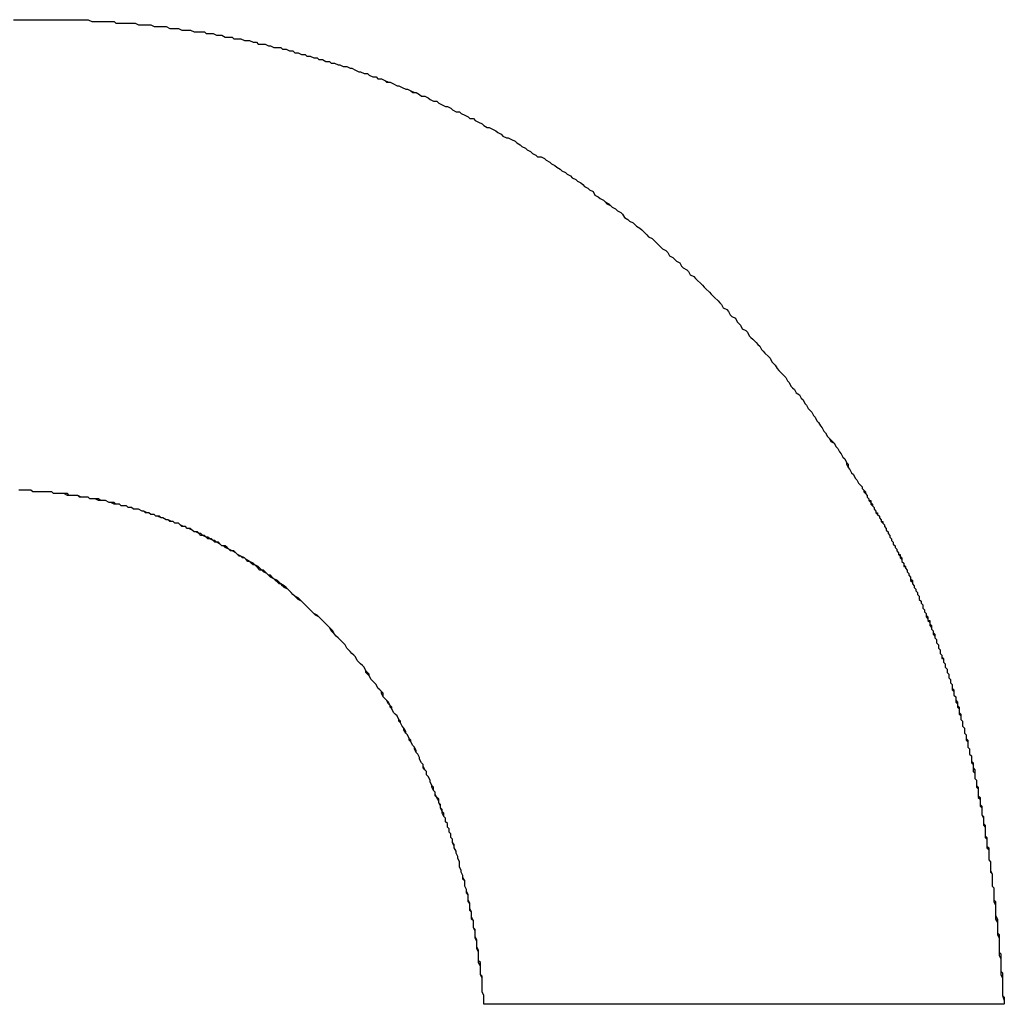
# Model space of a CAD drawing. Extents: x 1917 to 3682, y 1570 to 2675.
# Tile 41 of 166: x 1972.446 to 1973.013, y 2388.196 to 2388.763. Entities that reach past the tile are written whole.
import ezdxf

# ---------------------------------------------------------------- set-up
doc = ezdxf.new("R2010")
doc.units = 0
doc.header["$MEASUREMENT"] = 0
doc.layers.add('KF_SEQUENZA_10_NW_FRONT', color=7, linetype='CONTINUOUS')
doc.layers.add('KF_SEQUENZA_5_NW_REAR', color=7, linetype='CONTINUOUS')

# ---------------------------------------------------------------- blocks, each defined once
blk = doc.blocks.new('KF_SEQUENZA_5_NW_FRONT')
at = {"layer": 'KF_SEQUENZA_10_NW_FRONT'}
blk.add_line((-130.26218, -264.24012), (-130.56199, -264.24012), dxfattribs=at)
blk.add_line((-130.26218, -264.24012), (-130.56199, -264.24012), dxfattribs=at)
for points in [[(-130.833, -263.673, 0), (-130.829, -263.673, 0), (-130.826, -263.673, 0), (-130.822, -263.673, 0)], [(-130.832, -263.673, 0), (-130.829, -263.673, 0), (-130.826, -263.673, 0), (-130.822, -263.673, 0)], [(-130.822, -263.673, 0), (-130.82, -263.673, 0), (-130.819, -263.673, 0), (-130.817, -263.673, 0), (-130.815, -263.673, 0), (-130.813, -263.673, 0), (-130.811, -263.673, 0), (-130.81, -263.673, 0), (-130.808, -263.673, 0), (-130.806, -263.673, 0), (-130.804, -263.673, 0), (-130.802, -263.673, 0), (-130.801, -263.673, 0), (-130.799, -263.673, 0), (-130.797, -263.673, 0), (-130.795, -263.673, 0), (-130.793, -263.673, 0), (-130.792, -263.673, 0), (-130.79, -263.673, 0), (-130.788, -263.674, 0), (-130.786, -263.674, 0), (-130.784, -263.674, 0), (-130.783, -263.674, 0), (-130.781, -263.674, 0), (-130.779, -263.674, 0), (-130.777, -263.674, 0), (-130.775, -263.674, 0), (-130.774, -263.675, 0), (-130.772, -263.675, 0), (-130.77, -263.675, 0), (-130.768, -263.675, 0), (-130.766, -263.675, 0), (-130.765, -263.675, 0), (-130.763, -263.675, 0), (-130.761, -263.676, 0), (-130.759, -263.676, 0), (-130.757, -263.676, 0), (-130.756, -263.676, 0), (-130.754, -263.676, 0), (-130.752, -263.677, 0), (-130.75, -263.677, 0), (-130.748, -263.677, 0), (-130.747, -263.677, 0), (-130.745, -263.677, 0), (-130.743, -263.678, 0), (-130.741, -263.678, 0), (-130.739, -263.678, 0), (-130.738, -263.678, 0), (-130.736, -263.679, 0), (-130.734, -263.679, 0), (-130.732, -263.679, 0), (-130.731, -263.679, 0), (-130.729, -263.68, 0), (-130.727, -263.68, 0), (-130.725, -263.68, 0), (-130.723, -263.68, 0), (-130.722, -263.681, 0), (-130.72, -263.681, 0), (-130.718, -263.681, 0), (-130.716, -263.682, 0), (-130.715, -263.682, 0), (-130.713, -263.682, 0), (-130.711, -263.683, 0), (-130.709, -263.683, 0), (-130.707, -263.683, 0), (-130.706, -263.684, 0), (-130.704, -263.684, 0), (-130.702, -263.684, 0), (-130.7, -263.685, 0), (-130.699, -263.685, 0), (-130.697, -263.685, 0), (-130.695, -263.686, 0), (-130.693, -263.686, 0), (-130.692, -263.687, 0), (-130.69, -263.687, 0), (-130.688, -263.687, 0), (-130.686, -263.688, 0), (-130.685, -263.688, 0), (-130.683, -263.689, 0), (-130.681, -263.689, 0), (-130.679, -263.689, 0), (-130.678, -263.69, 0), (-130.676, -263.69, 0), (-130.674, -263.691, 0), (-130.672, -263.691, 0), (-130.671, -263.692, 0), (-130.669, -263.692, 0), (-130.667, -263.693, 0), (-130.665, -263.693, 0), (-130.664, -263.694, 0), (-130.662, -263.694, 0), (-130.66, -263.695, 0), (-130.658, -263.695, 0), (-130.657, -263.696, 0), (-130.655, -263.696, 0), (-130.653, -263.697, 0), (-130.651, -263.697, 0), (-130.65, -263.698, 0), (-130.648, -263.698, 0), (-130.646, -263.699, 0), (-130.645, -263.699, 0), (-130.643, -263.7, 0), (-130.641, -263.7, 0), (-130.639, -263.701, 0), (-130.638, -263.701, 0), (-130.636, -263.702, 0), (-130.634, -263.703, 0), (-130.633, -263.703, 0), (-130.631, -263.704, 0), (-130.629, -263.704, 0), (-130.628, -263.705, 0), (-130.626, -263.706, 0), (-130.624, -263.706, 0), (-130.623, -263.707, 0), (-130.621, -263.707, 0), (-130.619, -263.708, 0), (-130.618, -263.709, 0), (-130.616, -263.709, 0), (-130.614, -263.71, 0), (-130.612, -263.711, 0), (-130.611, -263.711, 0), (-130.609, -263.712, 0), (-130.607, -263.713, 0), (-130.606, -263.713, 0), (-130.604, -263.714, 0), (-130.603, -263.715, 0), (-130.601, -263.715, 0), (-130.599, -263.716, 0), (-130.598, -263.717, 0), (-130.596, -263.717, 0), (-130.594, -263.718, 0), (-130.593, -263.719, 0), (-130.591, -263.72, 0), (-130.589, -263.72, 0), (-130.588, -263.721, 0), (-130.586, -263.722, 0), (-130.584, -263.723, 0), (-130.583, -263.723, 0), (-130.581, -263.724, 0), (-130.58, -263.725, 0), (-130.578, -263.726, 0), (-130.576, -263.726, 0), (-130.575, -263.727, 0), (-130.573, -263.728, 0), (-130.571, -263.729, 0), (-130.57, -263.73, 0), (-130.568, -263.73, 0), (-130.567, -263.731, 0), (-130.565, -263.732, 0), (-130.563, -263.733, 0), (-130.562, -263.734, 0), (-130.56, -263.735, 0), (-130.559, -263.735, 0), (-130.557, -263.736, 0), (-130.555, -263.737, 0), (-130.554, -263.738, 0), (-130.552, -263.739, 0), (-130.551, -263.74, 0), (-130.549, -263.741, 0), (-130.548, -263.741, 0), (-130.546, -263.742, 0), (-130.544, -263.743, 0), (-130.543, -263.744, 0), (-130.541, -263.745, 0), (-130.54, -263.746, 0), (-130.538, -263.747, 0), (-130.537, -263.748, 0), (-130.535, -263.749, 0), (-130.534, -263.75, 0), (-130.532, -263.751, 0), (-130.531, -263.752, 0), (-130.529, -263.752, 0), (-130.527, -263.753, 0), (-130.526, -263.754, 0), (-130.524, -263.755, 0), (-130.523, -263.756, 0), (-130.521, -263.757, 0), (-130.52, -263.758, 0), (-130.518, -263.759, 0), (-130.517, -263.76, 0), (-130.515, -263.761, 0), (-130.514, -263.762, 0), (-130.512, -263.763, 0), (-130.511, -263.764, 0), (-130.509, -263.765, 0), (-130.508, -263.766, 0), (-130.506, -263.767, 0), (-130.505, -263.768, 0), (-130.504, -263.769, 0), (-130.502, -263.77, 0), (-130.501, -263.771, 0), (-130.499, -263.772, 0), (-130.498, -263.774, 0), (-130.496, -263.775, 0), (-130.495, -263.776, 0), (-130.493, -263.777, 0), (-130.492, -263.778, 0), (-130.491, -263.779, 0), (-130.489, -263.78, 0), (-130.488, -263.781, 0), (-130.486, -263.782, 0), (-130.485, -263.783, 0), (-130.483, -263.784, 0), (-130.482, -263.785, 0), (-130.481, -263.787, 0), (-130.479, -263.788, 0), (-130.478, -263.789, 0), (-130.476, -263.79, 0), (-130.475, -263.791, 0), (-130.474, -263.792, 0), (-130.472, -263.793, 0), (-130.471, -263.794, 0), (-130.469, -263.796, 0), (-130.468, -263.797, 0), (-130.467, -263.798, 0), (-130.465, -263.799, 0), (-130.464, -263.8, 0), (-130.463, -263.801, 0), (-130.461, -263.803, 0), (-130.46, -263.804, 0), (-130.459, -263.805, 0), (-130.457, -263.806, 0), (-130.456, -263.807, 0), (-130.455, -263.809, 0), (-130.453, -263.81, 0), (-130.452, -263.811, 0), (-130.451, -263.812, 0), (-130.449, -263.813, 0), (-130.448, -263.815, 0), (-130.447, -263.816, 0), (-130.445, -263.817, 0), (-130.444, -263.818, 0), (-130.443, -263.82, 0), (-130.441, -263.821, 0), (-130.44, -263.822, 0), (-130.439, -263.823, 0), (-130.437, -263.825, 0), (-130.436, -263.826, 0), (-130.435, -263.827, 0), (-130.434, -263.828, 0), (-130.432, -263.83, 0), (-130.431, -263.831, 0), (-130.43, -263.832, 0), (-130.429, -263.833, 0), (-130.427, -263.835, 0), (-130.426, -263.836, 0), (-130.425, -263.837, 0), (-130.424, -263.839, 0), (-130.422, -263.84, 0), (-130.421, -263.841, 0), (-130.42, -263.843, 0), (-130.419, -263.844, 0), (-130.417, -263.845, 0), (-130.416, -263.847, 0), (-130.415, -263.848, 0), (-130.414, -263.849, 0), (-130.413, -263.851, 0), (-130.411, -263.852, 0), (-130.41, -263.853, 0), (-130.409, -263.855, 0), (-130.408, -263.856, 0), (-130.407, -263.857, 0), (-130.405, -263.859, 0), (-130.404, -263.86, 0), (-130.403, -263.861, 0), (-130.402, -263.863, 0), (-130.401, -263.864, 0), (-130.4, -263.865, 0), (-130.398, -263.867, 0), (-130.397, -263.868, 0), (-130.396, -263.87, 0), (-130.395, -263.871, 0), (-130.394, -263.872, 0), (-130.393, -263.874, 0), (-130.392, -263.875, 0), (-130.39, -263.877, 0), (-130.389, -263.878, 0), (-130.388, -263.879, 0), (-130.387, -263.881, 0), (-130.386, -263.882, 0), (-130.385, -263.884, 0), (-130.384, -263.885, 0), (-130.383, -263.886, 0), (-130.382, -263.888, 0), (-130.38, -263.889, 0), (-130.379, -263.891, 0), (-130.378, -263.892, 0), (-130.377, -263.894, 0), (-130.376, -263.895, 0), (-130.375, -263.897, 0), (-130.374, -263.898, 0), (-130.373, -263.899, 0), (-130.372, -263.901, 0), (-130.371, -263.902, 0), (-130.37, -263.904, 0), (-130.369, -263.905, 0), (-130.368, -263.907, 0), (-130.367, -263.908, 0), (-130.366, -263.91, 0), (-130.365, -263.911, 0), (-130.364, -263.913, 0), (-130.363, -263.914, 0), (-130.361, -263.916, 0), (-130.36, -263.917, 0), (-130.359, -263.919, 0), (-130.358, -263.92, 0), (-130.357, -263.922, 0), (-130.356, -263.923, 0), (-130.355, -263.925, 0), (-130.354, -263.926, 0), (-130.353, -263.928, 0), (-130.352, -263.929, 0), (-130.352, -263.931, 0), (-130.351, -263.932, 0), (-130.35, -263.934, 0), (-130.349, -263.935, 0), (-130.348, -263.937, 0), (-130.347, -263.938, 0), (-130.346, -263.94, 0), (-130.345, -263.941, 0)], [(-130.822, -263.673, 0), (-130.82, -263.673, 0), (-130.819, -263.673, 0), (-130.817, -263.673, 0), (-130.815, -263.673, 0), (-130.813, -263.673, 0), (-130.811, -263.673, 0), (-130.81, -263.673, 0), (-130.808, -263.673, 0), (-130.806, -263.673, 0), (-130.804, -263.673, 0), (-130.802, -263.673, 0), (-130.801, -263.673, 0), (-130.799, -263.673, 0), (-130.797, -263.673, 0), (-130.795, -263.673, 0), (-130.793, -263.673, 0), (-130.791, -263.673, 0), (-130.79, -263.673, 0), (-130.788, -263.674, 0), (-130.786, -263.674, 0), (-130.784, -263.674, 0), (-130.782, -263.674, 0), (-130.781, -263.674, 0), (-130.779, -263.674, 0), (-130.777, -263.674, 0), (-130.775, -263.674, 0), (-130.774, -263.675, 0), (-130.772, -263.675, 0), (-130.77, -263.675, 0), (-130.768, -263.675, 0), (-130.766, -263.675, 0), (-130.765, -263.675, 0), (-130.763, -263.675, 0), (-130.761, -263.676, 0), (-130.759, -263.676, 0), (-130.757, -263.676, 0), (-130.756, -263.676, 0), (-130.754, -263.676, 0), (-130.752, -263.677, 0), (-130.75, -263.677, 0), (-130.748, -263.677, 0), (-130.747, -263.677, 0), (-130.745, -263.677, 0), (-130.743, -263.678, 0), (-130.741, -263.678, 0), (-130.739, -263.678, 0), (-130.738, -263.678, 0), (-130.736, -263.679, 0), (-130.734, -263.679, 0), (-130.732, -263.679, 0), (-130.731, -263.679, 0), (-130.729, -263.68, 0), (-130.727, -263.68, 0), (-130.725, -263.68, 0), (-130.723, -263.68, 0), (-130.722, -263.681, 0), (-130.72, -263.681, 0), (-130.718, -263.681, 0), (-130.716, -263.682, 0), (-130.715, -263.682, 0), (-130.713, -263.682, 0), (-130.711, -263.683, 0), (-130.709, -263.683, 0), (-130.707, -263.683, 0), (-130.706, -263.684, 0), (-130.704, -263.684, 0), (-130.702, -263.684, 0), (-130.7, -263.685, 0), (-130.699, -263.685, 0), (-130.697, -263.685, 0), (-130.695, -263.686, 0), (-130.693, -263.686, 0), (-130.692, -263.687, 0), (-130.69, -263.687, 0), (-130.688, -263.687, 0), (-130.686, -263.688, 0), (-130.685, -263.688, 0), (-130.683, -263.689, 0), (-130.681, -263.689, 0), (-130.679, -263.689, 0), (-130.678, -263.69, 0), (-130.676, -263.69, 0), (-130.674, -263.691, 0), (-130.672, -263.691, 0), (-130.671, -263.692, 0), (-130.669, -263.692, 0), (-130.667, -263.693, 0), (-130.665, -263.693, 0), (-130.664, -263.694, 0), (-130.662, -263.694, 0), (-130.66, -263.695, 0), (-130.658, -263.695, 0), (-130.657, -263.696, 0), (-130.655, -263.696, 0), (-130.653, -263.697, 0), (-130.651, -263.697, 0), (-130.65, -263.698, 0), (-130.648, -263.698, 0), (-130.646, -263.699, 0), (-130.645, -263.699, 0), (-130.643, -263.7, 0), (-130.641, -263.7, 0), (-130.639, -263.701, 0), (-130.638, -263.701, 0), (-130.636, -263.702, 0), (-130.634, -263.703, 0), (-130.633, -263.703, 0), (-130.631, -263.704, 0), (-130.629, -263.704, 0), (-130.628, -263.705, 0), (-130.626, -263.706, 0), (-130.624, -263.706, 0), (-130.623, -263.707, 0), (-130.621, -263.707, 0), (-130.619, -263.708, 0), (-130.617, -263.709, 0), (-130.616, -263.709, 0), (-130.614, -263.71, 0), (-130.612, -263.711, 0), (-130.611, -263.711, 0), (-130.609, -263.712, 0), (-130.607, -263.713, 0), (-130.606, -263.713, 0), (-130.604, -263.714, 0), (-130.602, -263.715, 0), (-130.601, -263.715, 0), (-130.599, -263.716, 0), (-130.598, -263.717, 0), (-130.596, -263.717, 0), (-130.594, -263.718, 0), (-130.593, -263.719, 0), (-130.591, -263.72, 0), (-130.589, -263.72, 0), (-130.588, -263.721, 0), (-130.586, -263.722, 0), (-130.584, -263.723, 0), (-130.583, -263.723, 0), (-130.581, -263.724, 0), (-130.58, -263.725, 0), (-130.578, -263.726, 0), (-130.576, -263.726, 0), (-130.575, -263.727, 0), (-130.573, -263.728, 0), (-130.571, -263.729, 0), (-130.57, -263.73, 0), (-130.568, -263.73, 0), (-130.567, -263.731, 0), (-130.565, -263.732, 0), (-130.563, -263.733, 0), (-130.562, -263.734, 0), (-130.56, -263.735, 0), (-130.559, -263.735, 0), (-130.557, -263.736, 0), (-130.555, -263.737, 0), (-130.554, -263.738, 0), (-130.552, -263.739, 0), (-130.551, -263.74, 0), (-130.549, -263.741, 0), (-130.548, -263.741, 0), (-130.546, -263.742, 0), (-130.544, -263.743, 0), (-130.543, -263.744, 0), (-130.541, -263.745, 0), (-130.54, -263.746, 0), (-130.538, -263.747, 0), (-130.537, -263.748, 0), (-130.535, -263.749, 0), (-130.534, -263.75, 0), (-130.532, -263.751, 0), (-130.531, -263.752, 0), (-130.529, -263.752, 0), (-130.527, -263.753, 0), (-130.526, -263.754, 0), (-130.524, -263.755, 0), (-130.523, -263.756, 0), (-130.521, -263.757, 0), (-130.52, -263.758, 0), (-130.518, -263.759, 0), (-130.517, -263.76, 0), (-130.515, -263.761, 0), (-130.514, -263.762, 0), (-130.512, -263.763, 0), (-130.511, -263.764, 0), (-130.509, -263.765, 0), (-130.508, -263.766, 0), (-130.506, -263.767, 0), (-130.505, -263.768, 0), (-130.504, -263.769, 0), (-130.502, -263.77, 0), (-130.501, -263.771, 0), (-130.499, -263.772, 0), (-130.498, -263.774, 0), (-130.496, -263.775, 0), (-130.495, -263.776, 0), (-130.493, -263.777, 0), (-130.492, -263.778, 0), (-130.49, -263.779, 0), (-130.489, -263.78, 0), (-130.488, -263.781, 0), (-130.486, -263.782, 0), (-130.485, -263.783, 0), (-130.483, -263.784, 0), (-130.482, -263.785, 0), (-130.481, -263.787, 0), (-130.479, -263.788, 0), (-130.478, -263.789, 0), (-130.476, -263.79, 0), (-130.475, -263.791, 0), (-130.474, -263.792, 0), (-130.472, -263.793, 0), (-130.471, -263.794, 0), (-130.469, -263.796, 0), (-130.468, -263.797, 0), (-130.467, -263.798, 0), (-130.465, -263.799, 0), (-130.464, -263.8, 0), (-130.463, -263.801, 0), (-130.461, -263.803, 0), (-130.46, -263.804, 0), (-130.459, -263.805, 0), (-130.457, -263.806, 0), (-130.456, -263.807, 0), (-130.455, -263.809, 0), (-130.453, -263.81, 0), (-130.452, -263.811, 0), (-130.451, -263.812, 0), (-130.449, -263.813, 0), (-130.448, -263.815, 0), (-130.447, -263.816, 0), (-130.445, -263.817, 0), (-130.444, -263.818, 0), (-130.443, -263.82, 0), (-130.441, -263.821, 0), (-130.44, -263.822, 0), (-130.439, -263.823, 0), (-130.437, -263.825, 0), (-130.436, -263.826, 0), (-130.435, -263.827, 0), (-130.434, -263.828, 0), (-130.432, -263.83, 0), (-130.431, -263.831, 0), (-130.43, -263.832, 0), (-130.429, -263.833, 0), (-130.427, -263.835, 0), (-130.426, -263.836, 0), (-130.425, -263.837, 0), (-130.424, -263.839, 0), (-130.422, -263.84, 0), (-130.421, -263.841, 0), (-130.42, -263.843, 0), (-130.419, -263.844, 0), (-130.417, -263.845, 0), (-130.416, -263.847, 0), (-130.415, -263.848, 0), (-130.414, -263.849, 0), (-130.413, -263.851, 0), (-130.411, -263.852, 0), (-130.41, -263.853, 0), (-130.409, -263.855, 0), (-130.408, -263.856, 0), (-130.407, -263.857, 0), (-130.405, -263.859, 0), (-130.404, -263.86, 0), (-130.403, -263.861, 0), (-130.402, -263.863, 0), (-130.401, -263.864, 0), (-130.4, -263.865, 0), (-130.398, -263.867, 0), (-130.397, -263.868, 0), (-130.396, -263.87, 0), (-130.395, -263.871, 0), (-130.394, -263.872, 0), (-130.393, -263.874, 0), (-130.392, -263.875, 0), (-130.39, -263.877, 0), (-130.389, -263.878, 0), (-130.388, -263.879, 0), (-130.387, -263.881, 0), (-130.386, -263.882, 0), (-130.385, -263.884, 0), (-130.384, -263.885, 0), (-130.383, -263.886, 0), (-130.382, -263.888, 0), (-130.38, -263.889, 0), (-130.379, -263.891, 0), (-130.378, -263.892, 0), (-130.377, -263.894, 0), (-130.376, -263.895, 0), (-130.375, -263.897, 0), (-130.374, -263.898, 0), (-130.373, -263.899, 0), (-130.372, -263.901, 0), (-130.371, -263.902, 0), (-130.37, -263.904, 0), (-130.369, -263.905, 0), (-130.368, -263.907, 0), (-130.367, -263.908, 0), (-130.366, -263.91, 0), (-130.365, -263.911, 0), (-130.364, -263.913, 0), (-130.363, -263.914, 0), (-130.362, -263.916, 0), (-130.36, -263.917, 0), (-130.359, -263.919, 0), (-130.358, -263.92, 0), (-130.357, -263.922, 0), (-130.356, -263.923, 0), (-130.355, -263.925, 0), (-130.354, -263.926, 0), (-130.353, -263.928, 0), (-130.353, -263.929, 0), (-130.352, -263.931, 0), (-130.351, -263.932, 0), (-130.35, -263.934, 0), (-130.349, -263.935, 0), (-130.348, -263.937, 0), (-130.347, -263.938, 0), (-130.346, -263.94, 0), (-130.345, -263.941, 0)], [(-130.562, -264.24, 0), (-130.562, -264.238, 0), (-130.562, -264.237, 0), (-130.562, -264.235, 0), (-130.563, -264.233, 0), (-130.563, -264.231, 0), (-130.563, -264.23, 0), (-130.563, -264.228, 0), (-130.563, -264.226, 0), (-130.563, -264.224, 0), (-130.564, -264.223, 0), (-130.564, -264.221, 0), (-130.564, -264.219, 0), (-130.564, -264.218, 0), (-130.565, -264.216, 0), (-130.565, -264.214, 0), (-130.565, -264.212, 0), (-130.565, -264.211, 0), (-130.565, -264.209, 0), (-130.566, -264.207, 0), (-130.566, -264.206, 0), (-130.566, -264.204, 0), (-130.567, -264.202, 0), (-130.567, -264.201, 0), (-130.567, -264.199, 0), (-130.567, -264.197, 0), (-130.568, -264.196, 0), (-130.568, -264.194, 0), (-130.568, -264.192, 0), (-130.569, -264.191, 0), (-130.569, -264.189, 0), (-130.569, -264.187, 0), (-130.57, -264.186, 0), (-130.57, -264.184, 0), (-130.57, -264.182, 0), (-130.571, -264.181, 0), (-130.571, -264.179, 0), (-130.571, -264.177, 0), (-130.572, -264.176, 0), (-130.572, -264.174, 0), (-130.573, -264.172, 0), (-130.573, -264.171, 0), (-130.573, -264.169, 0), (-130.574, -264.168, 0), (-130.574, -264.166, 0), (-130.575, -264.164, 0), (-130.575, -264.163, 0), (-130.576, -264.161, 0), (-130.576, -264.16, 0), (-130.576, -264.158, 0), (-130.577, -264.156, 0), (-130.577, -264.155, 0), (-130.578, -264.153, 0), (-130.578, -264.152, 0), (-130.579, -264.15, 0), (-130.579, -264.149, 0), (-130.58, -264.147, 0), (-130.58, -264.145, 0), (-130.581, -264.144, 0), (-130.581, -264.142, 0), (-130.582, -264.141, 0), (-130.582, -264.139, 0), (-130.583, -264.138, 0), (-130.583, -264.136, 0), (-130.584, -264.135, 0), (-130.584, -264.133, 0), (-130.585, -264.132, 0), (-130.586, -264.13, 0), (-130.586, -264.128, 0), (-130.587, -264.127, 0), (-130.587, -264.125, 0), (-130.588, -264.124, 0), (-130.588, -264.122, 0), (-130.589, -264.121, 0), (-130.59, -264.119, 0), (-130.59, -264.118, 0), (-130.591, -264.117, 0), (-130.592, -264.115, 0), (-130.592, -264.114, 0), (-130.593, -264.112, 0), (-130.593, -264.111, 0), (-130.594, -264.109, 0), (-130.595, -264.108, 0), (-130.595, -264.106, 0), (-130.596, -264.105, 0), (-130.597, -264.103, 0), (-130.597, -264.102, 0), (-130.598, -264.101, 0), (-130.599, -264.099, 0), (-130.599, -264.098, 0), (-130.6, -264.096, 0), (-130.601, -264.095, 0), (-130.602, -264.093, 0), (-130.602, -264.092, 0), (-130.603, -264.091, 0), (-130.604, -264.089, 0), (-130.605, -264.088, 0), (-130.605, -264.087, 0), (-130.606, -264.085, 0), (-130.607, -264.084, 0), (-130.608, -264.082, 0), (-130.608, -264.081, 0), (-130.609, -264.08, 0), (-130.61, -264.078, 0), (-130.611, -264.077, 0), (-130.611, -264.076, 0), (-130.612, -264.074, 0), (-130.613, -264.073, 0), (-130.614, -264.072, 0), (-130.615, -264.07, 0), (-130.616, -264.069, 0), (-130.616, -264.068, 0), (-130.617, -264.066, 0), (-130.618, -264.065, 0), (-130.619, -264.064, 0), (-130.62, -264.063, 0), (-130.621, -264.061, 0), (-130.621, -264.06, 0), (-130.622, -264.059, 0), (-130.623, -264.058, 0), (-130.624, -264.056, 0), (-130.625, -264.055, 0), (-130.626, -264.054, 0), (-130.627, -264.053, 0), (-130.628, -264.051, 0), (-130.629, -264.05, 0), (-130.63, -264.049, 0), (-130.63, -264.048, 0), (-130.631, -264.046, 0), (-130.632, -264.045, 0), (-130.633, -264.044, 0), (-130.634, -264.043, 0), (-130.635, -264.042, 0), (-130.636, -264.04, 0), (-130.637, -264.039, 0), (-130.638, -264.038, 0), (-130.639, -264.037, 0), (-130.64, -264.036, 0), (-130.641, -264.035, 0), (-130.642, -264.033, 0), (-130.643, -264.032, 0), (-130.644, -264.031, 0), (-130.645, -264.03, 0), (-130.646, -264.029, 0), (-130.647, -264.028, 0), (-130.648, -264.027, 0), (-130.649, -264.026, 0), (-130.65, -264.025, 0), (-130.651, -264.023, 0), (-130.652, -264.022, 0), (-130.653, -264.021, 0), (-130.654, -264.02, 0), (-130.655, -264.019, 0), (-130.656, -264.018, 0), (-130.657, -264.017, 0), (-130.658, -264.016, 0), (-130.66, -264.015, 0), (-130.661, -264.014, 0), (-130.662, -264.013, 0), (-130.663, -264.012, 0), (-130.664, -264.011, 0), (-130.665, -264.01, 0), (-130.666, -264.009, 0), (-130.667, -264.008, 0), (-130.668, -264.007, 0), (-130.669, -264.006, 0), (-130.671, -264.005, 0), (-130.672, -264.004, 0), (-130.673, -264.003, 0), (-130.674, -264.002, 0), (-130.675, -264.001, 0), (-130.676, -264, 0), (-130.677, -263.999, 0), (-130.679, -263.998, 0), (-130.68, -263.998, 0), (-130.681, -263.997, 0), (-130.682, -263.996, 0), (-130.683, -263.995, 0), (-130.685, -263.994, 0), (-130.686, -263.993, 0), (-130.687, -263.992, 0), (-130.688, -263.991, 0), (-130.689, -263.99, 0), (-130.691, -263.99, 0), (-130.692, -263.989, 0), (-130.693, -263.988, 0), (-130.694, -263.987, 0), (-130.695, -263.986, 0), (-130.697, -263.985, 0), (-130.698, -263.985, 0), (-130.699, -263.984, 0), (-130.7, -263.983, 0), (-130.702, -263.982, 0), (-130.703, -263.982, 0), (-130.704, -263.981, 0), (-130.705, -263.98, 0), (-130.707, -263.979, 0), (-130.708, -263.979, 0), (-130.709, -263.978, 0), (-130.711, -263.977, 0), (-130.712, -263.976, 0), (-130.713, -263.976, 0), (-130.714, -263.975, 0), (-130.716, -263.974, 0), (-130.717, -263.973, 0), (-130.718, -263.973, 0), (-130.72, -263.972, 0), (-130.721, -263.971, 0), (-130.722, -263.971, 0), (-130.724, -263.97, 0), (-130.725, -263.969, 0), (-130.726, -263.969, 0), (-130.728, -263.968, 0), (-130.729, -263.968, 0), (-130.73, -263.967, 0), (-130.732, -263.966, 0), (-130.733, -263.966, 0), (-130.734, -263.965, 0), (-130.736, -263.965, 0), (-130.737, -263.964, 0), (-130.738, -263.963, 0), (-130.74, -263.963, 0), (-130.741, -263.962, 0), (-130.743, -263.962, 0), (-130.744, -263.961, 0), (-130.745, -263.961, 0), (-130.747, -263.96, 0), (-130.748, -263.96, 0), (-130.75, -263.959, 0), (-130.751, -263.959, 0), (-130.752, -263.958, 0), (-130.754, -263.958, 0), (-130.755, -263.957, 0), (-130.757, -263.957, 0), (-130.758, -263.956, 0), (-130.759, -263.956, 0), (-130.761, -263.955, 0), (-130.762, -263.955, 0), (-130.764, -263.955, 0), (-130.765, -263.954, 0), (-130.767, -263.954, 0), (-130.768, -263.953, 0), (-130.769, -263.953, 0), (-130.771, -263.953, 0), (-130.772, -263.952, 0), (-130.774, -263.952, 0), (-130.775, -263.952, 0), (-130.777, -263.951, 0), (-130.778, -263.951, 0), (-130.78, -263.95, 0), (-130.781, -263.95, 0), (-130.783, -263.95, 0), (-130.784, -263.95, 0), (-130.786, -263.949, 0), (-130.787, -263.949, 0), (-130.789, -263.949, 0), (-130.79, -263.948, 0), (-130.792, -263.948, 0), (-130.793, -263.948, 0), (-130.794, -263.948, 0), (-130.796, -263.947, 0), (-130.798, -263.947, 0), (-130.799, -263.947, 0), (-130.801, -263.947, 0), (-130.802, -263.947, 0), (-130.804, -263.946, 0), (-130.805, -263.946, 0), (-130.807, -263.946, 0), (-130.808, -263.946, 0), (-130.81, -263.946, 0), (-130.811, -263.945, 0), (-130.813, -263.945, 0), (-130.814, -263.945, 0), (-130.816, -263.945, 0), (-130.817, -263.945, 0), (-130.819, -263.945, 0), (-130.82, -263.945, 0), (-130.822, -263.945, 0), (-130.823, -263.944, 0), (-130.825, -263.944, 0), (-130.827, -263.944, 0), (-130.828, -263.944, 0), (-130.83, -263.944, 0)], [(-130.562, -264.24, 0), (-130.562, -264.238, 0), (-130.562, -264.237, 0), (-130.562, -264.235, 0), (-130.563, -264.233, 0), (-130.563, -264.232, 0), (-130.563, -264.23, 0), (-130.563, -264.228, 0), (-130.563, -264.227, 0), (-130.563, -264.225, 0), (-130.564, -264.223, 0), (-130.564, -264.221, 0), (-130.564, -264.22, 0), (-130.564, -264.218, 0), (-130.564, -264.216, 0), (-130.565, -264.215, 0), (-130.565, -264.213, 0), (-130.565, -264.211, 0), (-130.565, -264.21, 0), (-130.566, -264.208, 0), (-130.566, -264.206, 0), (-130.566, -264.205, 0), (-130.566, -264.203, 0), (-130.567, -264.201, 0), (-130.567, -264.2, 0), (-130.567, -264.198, 0), (-130.568, -264.196, 0), (-130.568, -264.195, 0), (-130.568, -264.193, 0), (-130.568, -264.192, 0), (-130.569, -264.19, 0), (-130.569, -264.188, 0), (-130.569, -264.187, 0), (-130.57, -264.185, 0), (-130.57, -264.183, 0), (-130.57, -264.182, 0), (-130.571, -264.18, 0), (-130.571, -264.179, 0), (-130.571, -264.177, 0), (-130.572, -264.175, 0), (-130.572, -264.174, 0), (-130.573, -264.172, 0), (-130.573, -264.171, 0), (-130.573, -264.169, 0), (-130.574, -264.167, 0), (-130.574, -264.166, 0), (-130.575, -264.164, 0), (-130.575, -264.163, 0), (-130.576, -264.161, 0), (-130.576, -264.159, 0), (-130.576, -264.158, 0), (-130.577, -264.156, 0), (-130.577, -264.155, 0), (-130.578, -264.153, 0), (-130.578, -264.152, 0), (-130.579, -264.15, 0), (-130.579, -264.148, 0), (-130.58, -264.147, 0), (-130.58, -264.145, 0), (-130.581, -264.144, 0), (-130.581, -264.142, 0), (-130.582, -264.141, 0), (-130.582, -264.139, 0), (-130.583, -264.138, 0), (-130.583, -264.136, 0), (-130.584, -264.135, 0), (-130.584, -264.133, 0), (-130.585, -264.132, 0), (-130.585, -264.13, 0), (-130.586, -264.129, 0), (-130.587, -264.127, 0), (-130.587, -264.126, 0), (-130.588, -264.124, 0), (-130.588, -264.123, 0), (-130.589, -264.121, 0), (-130.59, -264.12, 0), (-130.59, -264.118, 0), (-130.591, -264.117, 0), (-130.591, -264.115, 0), (-130.592, -264.114, 0), (-130.593, -264.112, 0), (-130.593, -264.111, 0), (-130.594, -264.109, 0), (-130.595, -264.108, 0), (-130.595, -264.106, 0), (-130.596, -264.105, 0), (-130.597, -264.104, 0), (-130.597, -264.102, 0), (-130.598, -264.101, 0), (-130.599, -264.099, 0), (-130.599, -264.098, 0), (-130.6, -264.096, 0), (-130.601, -264.095, 0), (-130.601, -264.094, 0), (-130.602, -264.092, 0), (-130.603, -264.091, 0), (-130.604, -264.089, 0), (-130.604, -264.088, 0), (-130.605, -264.087, 0), (-130.606, -264.085, 0), (-130.607, -264.084, 0), (-130.607, -264.083, 0), (-130.608, -264.081, 0), (-130.609, -264.08, 0), (-130.61, -264.078, 0), (-130.61, -264.077, 0), (-130.611, -264.076, 0), (-130.612, -264.074, 0), (-130.613, -264.073, 0), (-130.614, -264.072, 0), (-130.615, -264.07, 0), (-130.615, -264.069, 0), (-130.616, -264.068, 0), (-130.617, -264.067, 0), (-130.618, -264.065, 0), (-130.619, -264.064, 0), (-130.62, -264.063, 0), (-130.62, -264.061, 0), (-130.621, -264.06, 0), (-130.622, -264.059, 0), (-130.623, -264.058, 0), (-130.624, -264.056, 0), (-130.625, -264.055, 0), (-130.626, -264.054, 0), (-130.627, -264.053, 0), (-130.628, -264.051, 0), (-130.628, -264.05, 0), (-130.629, -264.049, 0), (-130.63, -264.048, 0), (-130.631, -264.046, 0), (-130.632, -264.045, 0), (-130.633, -264.044, 0), (-130.634, -264.043, 0), (-130.635, -264.042, 0), (-130.636, -264.04, 0), (-130.637, -264.039, 0), (-130.638, -264.038, 0), (-130.639, -264.037, 0), (-130.64, -264.036, 0), (-130.641, -264.035, 0), (-130.642, -264.033, 0), (-130.643, -264.032, 0), (-130.644, -264.031, 0), (-130.645, -264.03, 0), (-130.646, -264.029, 0), (-130.647, -264.028, 0), (-130.648, -264.027, 0), (-130.649, -264.025, 0), (-130.65, -264.024, 0), (-130.651, -264.023, 0), (-130.652, -264.022, 0), (-130.653, -264.021, 0), (-130.654, -264.02, 0), (-130.655, -264.019, 0), (-130.656, -264.018, 0), (-130.657, -264.017, 0), (-130.659, -264.016, 0), (-130.66, -264.015, 0), (-130.661, -264.014, 0), (-130.662, -264.013, 0), (-130.663, -264.012, 0), (-130.664, -264.011, 0), (-130.665, -264.01, 0), (-130.666, -264.009, 0), (-130.667, -264.008, 0), (-130.669, -264.007, 0), (-130.67, -264.006, 0), (-130.671, -264.005, 0), (-130.672, -264.004, 0), (-130.673, -264.003, 0), (-130.674, -264.002, 0), (-130.675, -264.001, 0), (-130.677, -264, 0), (-130.678, -263.999, 0), (-130.679, -263.998, 0), (-130.68, -263.997, 0), (-130.681, -263.996, 0), (-130.683, -263.995, 0), (-130.684, -263.994, 0), (-130.685, -263.993, 0), (-130.686, -263.993, 0), (-130.687, -263.992, 0), (-130.689, -263.991, 0), (-130.69, -263.99, 0), (-130.691, -263.989, 0), (-130.692, -263.988, 0), (-130.694, -263.987, 0), (-130.695, -263.987, 0), (-130.696, -263.986, 0), (-130.697, -263.985, 0), (-130.699, -263.984, 0), (-130.7, -263.983, 0), (-130.701, -263.983, 0), (-130.702, -263.982, 0), (-130.704, -263.981, 0), (-130.705, -263.98, 0), (-130.706, -263.979, 0), (-130.707, -263.979, 0), (-130.709, -263.978, 0), (-130.71, -263.977, 0), (-130.711, -263.976, 0), (-130.713, -263.976, 0), (-130.714, -263.975, 0), (-130.715, -263.974, 0), (-130.717, -263.974, 0), (-130.718, -263.973, 0), (-130.719, -263.972, 0), (-130.721, -263.972, 0), (-130.722, -263.971, 0), (-130.723, -263.97, 0), (-130.725, -263.97, 0), (-130.726, -263.969, 0), (-130.727, -263.968, 0), (-130.729, -263.968, 0), (-130.73, -263.967, 0), (-130.731, -263.966, 0), (-130.733, -263.966, 0), (-130.734, -263.965, 0), (-130.735, -263.965, 0), (-130.737, -263.964, 0), (-130.738, -263.963, 0), (-130.74, -263.963, 0), (-130.741, -263.962, 0), (-130.742, -263.962, 0), (-130.744, -263.961, 0), (-130.745, -263.961, 0), (-130.747, -263.96, 0), (-130.748, -263.96, 0), (-130.749, -263.959, 0), (-130.751, -263.959, 0), (-130.752, -263.958, 0), (-130.754, -263.958, 0), (-130.755, -263.957, 0), (-130.756, -263.957, 0), (-130.758, -263.956, 0), (-130.759, -263.956, 0), (-130.761, -263.955, 0), (-130.762, -263.955, 0), (-130.764, -263.955, 0), (-130.765, -263.954, 0), (-130.767, -263.954, 0), (-130.768, -263.953, 0), (-130.769, -263.953, 0), (-130.771, -263.953, 0), (-130.772, -263.952, 0), (-130.774, -263.952, 0), (-130.775, -263.951, 0), (-130.777, -263.951, 0), (-130.778, -263.951, 0), (-130.78, -263.95, 0), (-130.781, -263.95, 0), (-130.783, -263.95, 0), (-130.784, -263.949, 0), (-130.786, -263.949, 0), (-130.787, -263.949, 0), (-130.789, -263.949, 0), (-130.79, -263.948, 0), (-130.792, -263.948, 0), (-130.793, -263.948, 0), (-130.795, -263.948, 0), (-130.796, -263.947, 0), (-130.798, -263.947, 0), (-130.799, -263.947, 0), (-130.801, -263.947, 0), (-130.802, -263.946, 0), (-130.804, -263.946, 0), (-130.805, -263.946, 0), (-130.807, -263.946, 0), (-130.808, -263.946, 0), (-130.81, -263.946, 0), (-130.811, -263.945, 0), (-130.813, -263.945, 0), (-130.814, -263.945, 0), (-130.816, -263.945, 0), (-130.817, -263.945, 0), (-130.819, -263.945, 0), (-130.82, -263.945, 0), (-130.822, -263.945, 0), (-130.823, -263.944, 0), (-130.825, -263.944, 0), (-130.827, -263.944, 0), (-130.828, -263.944, 0), (-130.83, -263.944, 0)], [(-130.345, -263.941, 0), (-130.344, -263.942, 0), (-130.344, -263.943, 0), (-130.343, -263.944, 0), (-130.343, -263.945, 0), (-130.342, -263.946, 0), (-130.341, -263.947, 0), (-130.341, -263.948, 0), (-130.34, -263.949, 0), (-130.34, -263.95, 0), (-130.339, -263.95, 0), (-130.339, -263.951, 0), (-130.338, -263.952, 0), (-130.338, -263.953, 0), (-130.337, -263.954, 0), (-130.337, -263.955, 0), (-130.336, -263.956, 0), (-130.336, -263.957, 0), (-130.335, -263.958, 0), (-130.334, -263.959, 0), (-130.334, -263.96, 0), (-130.333, -263.961, 0), (-130.333, -263.962, 0), (-130.332, -263.962, 0), (-130.332, -263.963, 0), (-130.331, -263.964, 0), (-130.331, -263.965, 0), (-130.33, -263.966, 0), (-130.33, -263.967, 0), (-130.329, -263.968, 0), (-130.329, -263.969, 0), (-130.328, -263.97, 0), (-130.328, -263.971, 0), (-130.327, -263.972, 0), (-130.327, -263.973, 0), (-130.326, -263.974, 0), (-130.326, -263.975, 0), (-130.326, -263.975, 0), (-130.325, -263.976, 0), (-130.325, -263.977, 0), (-130.324, -263.978, 0), (-130.324, -263.979, 0), (-130.323, -263.98, 0), (-130.323, -263.981, 0), (-130.322, -263.982, 0), (-130.322, -263.983, 0), (-130.321, -263.984, 0), (-130.321, -263.985, 0), (-130.32, -263.986, 0), (-130.32, -263.987, 0), (-130.32, -263.988, 0), (-130.319, -263.988, 0), (-130.319, -263.989, 0), (-130.318, -263.99, 0), (-130.318, -263.991, 0), (-130.317, -263.992, 0), (-130.317, -263.993, 0), (-130.316, -263.994, 0), (-130.316, -263.995, 0), (-130.316, -263.996, 0), (-130.315, -263.997, 0), (-130.315, -263.998, 0), (-130.314, -263.999, 0), (-130.314, -264, 0), (-130.313, -264.001, 0), (-130.313, -264.002, 0), (-130.313, -264.002, 0), (-130.312, -264.003, 0), (-130.312, -264.004, 0), (-130.311, -264.005, 0), (-130.311, -264.006, 0), (-130.311, -264.007, 0), (-130.31, -264.008, 0), (-130.31, -264.009, 0), (-130.309, -264.01, 0), (-130.309, -264.011, 0), (-130.309, -264.012, 0), (-130.308, -264.013, 0), (-130.308, -264.014, 0), (-130.307, -264.015, 0), (-130.307, -264.016, 0), (-130.307, -264.017, 0), (-130.306, -264.018, 0), (-130.306, -264.019, 0), (-130.305, -264.019, 0), (-130.305, -264.02, 0), (-130.305, -264.021, 0), (-130.304, -264.022, 0), (-130.304, -264.023, 0), (-130.304, -264.024, 0), (-130.303, -264.025, 0), (-130.303, -264.026, 0), (-130.302, -264.027, 0), (-130.302, -264.028, 0), (-130.302, -264.029, 0), (-130.301, -264.03, 0), (-130.301, -264.031, 0), (-130.301, -264.032, 0), (-130.3, -264.033, 0), (-130.3, -264.034, 0), (-130.3, -264.035, 0), (-130.299, -264.036, 0), (-130.299, -264.037, 0), (-130.299, -264.038, 0), (-130.298, -264.039, 0), (-130.298, -264.04, 0), (-130.298, -264.041, 0), (-130.297, -264.041, 0), (-130.297, -264.042, 0), (-130.297, -264.043, 0), (-130.296, -264.044, 0), (-130.296, -264.045, 0), (-130.296, -264.046, 0), (-130.295, -264.047, 0), (-130.295, -264.048, 0), (-130.295, -264.049, 0), (-130.294, -264.05, 0), (-130.294, -264.051, 0), (-130.294, -264.052, 0), (-130.293, -264.053, 0), (-130.293, -264.054, 0), (-130.293, -264.055, 0), (-130.292, -264.056, 0), (-130.292, -264.057, 0), (-130.292, -264.058, 0), (-130.292, -264.059, 0), (-130.291, -264.06, 0), (-130.291, -264.061, 0), (-130.291, -264.062, 0), (-130.29, -264.063, 0), (-130.29, -264.064, 0), (-130.29, -264.065, 0), (-130.29, -264.066, 0), (-130.289, -264.067, 0), (-130.289, -264.068, 0), (-130.289, -264.069, 0), (-130.288, -264.07, 0), (-130.288, -264.071, 0), (-130.288, -264.072, 0), (-130.288, -264.073, 0), (-130.287, -264.074, 0), (-130.287, -264.075, 0), (-130.287, -264.076, 0), (-130.286, -264.077, 0), (-130.286, -264.078, 0), (-130.286, -264.079, 0), (-130.286, -264.08, 0), (-130.285, -264.081, 0), (-130.285, -264.082, 0), (-130.285, -264.083, 0), (-130.285, -264.084, 0), (-130.284, -264.085, 0), (-130.284, -264.086, 0), (-130.284, -264.087, 0), (-130.284, -264.088, 0), (-130.283, -264.089, 0), (-130.283, -264.09, 0), (-130.283, -264.091, 0), (-130.283, -264.092, 0), (-130.282, -264.093, 0), (-130.282, -264.094, 0), (-130.282, -264.095, 0), (-130.282, -264.096, 0), (-130.281, -264.097, 0), (-130.281, -264.099, 0), (-130.281, -264.1, 0), (-130.281, -264.101, 0), (-130.28, -264.102, 0), (-130.28, -264.103, 0), (-130.28, -264.104, 0), (-130.28, -264.105, 0), (-130.28, -264.106, 0), (-130.279, -264.107, 0), (-130.279, -264.108, 0), (-130.279, -264.109, 0), (-130.279, -264.11, 0), (-130.278, -264.111, 0), (-130.278, -264.112, 0), (-130.278, -264.113, 0), (-130.278, -264.114, 0), (-130.278, -264.115, 0), (-130.277, -264.116, 0), (-130.277, -264.117, 0), (-130.277, -264.119, 0), (-130.277, -264.12, 0), (-130.277, -264.121, 0), (-130.276, -264.122, 0), (-130.276, -264.123, 0), (-130.276, -264.124, 0), (-130.276, -264.125, 0), (-130.276, -264.126, 0), (-130.275, -264.127, 0), (-130.275, -264.128, 0), (-130.275, -264.129, 0), (-130.275, -264.13, 0), (-130.275, -264.131, 0), (-130.274, -264.133, 0), (-130.274, -264.134, 0), (-130.274, -264.135, 0), (-130.274, -264.136, 0), (-130.274, -264.137, 0), (-130.273, -264.138, 0), (-130.273, -264.139, 0), (-130.273, -264.14, 0), (-130.273, -264.141, 0), (-130.273, -264.142, 0), (-130.273, -264.144, 0), (-130.272, -264.145, 0), (-130.272, -264.146, 0), (-130.272, -264.147, 0), (-130.272, -264.148, 0), (-130.272, -264.149, 0), (-130.272, -264.15, 0), (-130.271, -264.151, 0), (-130.271, -264.152, 0), (-130.271, -264.154, 0), (-130.271, -264.155, 0), (-130.271, -264.156, 0), (-130.271, -264.157, 0), (-130.27, -264.158, 0), (-130.27, -264.159, 0), (-130.27, -264.16, 0), (-130.27, -264.162, 0), (-130.27, -264.163, 0), (-130.27, -264.164, 0), (-130.269, -264.165, 0), (-130.269, -264.166, 0), (-130.269, -264.167, 0), (-130.269, -264.168, 0), (-130.269, -264.17, 0), (-130.269, -264.171, 0), (-130.269, -264.172, 0), (-130.268, -264.173, 0), (-130.268, -264.174, 0), (-130.268, -264.175, 0), (-130.268, -264.176, 0), (-130.268, -264.178, 0), (-130.268, -264.179, 0), (-130.268, -264.18, 0), (-130.267, -264.181, 0), (-130.267, -264.182, 0), (-130.267, -264.184, 0), (-130.267, -264.185, 0), (-130.267, -264.186, 0), (-130.267, -264.187, 0), (-130.267, -264.188, 0), (-130.267, -264.189, 0), (-130.266, -264.191, 0), (-130.266, -264.192, 0), (-130.266, -264.193, 0), (-130.266, -264.194, 0), (-130.266, -264.195, 0), (-130.266, -264.197, 0), (-130.266, -264.198, 0), (-130.266, -264.199, 0), (-130.265, -264.2, 0), (-130.265, -264.201, 0), (-130.265, -264.203, 0), (-130.265, -264.204, 0), (-130.265, -264.205, 0), (-130.265, -264.206, 0), (-130.265, -264.208, 0), (-130.265, -264.209, 0), (-130.265, -264.21, 0), (-130.264, -264.211, 0), (-130.264, -264.212, 0), (-130.264, -264.214, 0), (-130.264, -264.215, 0), (-130.264, -264.216, 0), (-130.264, -264.217, 0), (-130.264, -264.219, 0), (-130.264, -264.22, 0), (-130.264, -264.221, 0), (-130.263, -264.222, 0), (-130.263, -264.224, 0), (-130.263, -264.225, 0), (-130.263, -264.226, 0), (-130.263, -264.227, 0), (-130.263, -264.229, 0), (-130.263, -264.23, 0), (-130.263, -264.231, 0), (-130.263, -264.232, 0), (-130.263, -264.234, 0), (-130.263, -264.235, 0), (-130.262, -264.236, 0), (-130.262, -264.238, 0), (-130.262, -264.239, 0), (-130.262, -264.24, 0)], [(-130.345, -263.941, 0), (-130.344, -263.942, 0), (-130.344, -263.943, 0), (-130.343, -263.944, 0), (-130.342, -263.945, 0), (-130.342, -263.946, 0), (-130.341, -263.947, 0), (-130.341, -263.948, 0), (-130.34, -263.949, 0), (-130.34, -263.95, 0), (-130.339, -263.951, 0), (-130.339, -263.952, 0), (-130.338, -263.953, 0), (-130.337, -263.954, 0), (-130.337, -263.955, 0), (-130.336, -263.956, 0), (-130.336, -263.957, 0), (-130.335, -263.957, 0), (-130.335, -263.958, 0), (-130.334, -263.959, 0), (-130.334, -263.96, 0), (-130.333, -263.961, 0), (-130.333, -263.962, 0), (-130.332, -263.963, 0), (-130.331, -263.964, 0), (-130.331, -263.965, 0), (-130.33, -263.966, 0), (-130.33, -263.967, 0), (-130.329, -263.968, 0), (-130.329, -263.969, 0), (-130.328, -263.97, 0), (-130.328, -263.971, 0), (-130.327, -263.972, 0), (-130.327, -263.973, 0), (-130.326, -263.974, 0), (-130.326, -263.975, 0), (-130.325, -263.976, 0), (-130.325, -263.977, 0), (-130.324, -263.978, 0), (-130.324, -263.979, 0), (-130.323, -263.98, 0), (-130.323, -263.981, 0), (-130.322, -263.981, 0), (-130.322, -263.982, 0), (-130.321, -263.983, 0), (-130.321, -263.984, 0), (-130.321, -263.985, 0), (-130.32, -263.986, 0), (-130.32, -263.987, 0), (-130.319, -263.988, 0), (-130.319, -263.989, 0), (-130.318, -263.99, 0), (-130.318, -263.991, 0), (-130.317, -263.992, 0), (-130.317, -263.993, 0), (-130.316, -263.994, 0), (-130.316, -263.995, 0), (-130.315, -263.996, 0), (-130.315, -263.997, 0), (-130.315, -263.998, 0), (-130.314, -263.999, 0), (-130.314, -264, 0), (-130.313, -264.001, 0), (-130.313, -264.002, 0), (-130.312, -264.003, 0), (-130.312, -264.004, 0), (-130.311, -264.005, 0), (-130.311, -264.006, 0), (-130.311, -264.007, 0), (-130.31, -264.008, 0), (-130.31, -264.009, 0), (-130.309, -264.01, 0), (-130.309, -264.011, 0), (-130.309, -264.012, 0), (-130.308, -264.013, 0), (-130.308, -264.014, 0), (-130.307, -264.015, 0), (-130.307, -264.016, 0), (-130.306, -264.017, 0), (-130.306, -264.018, 0), (-130.306, -264.019, 0), (-130.305, -264.02, 0), (-130.305, -264.021, 0), (-130.305, -264.022, 0), (-130.304, -264.023, 0), (-130.304, -264.024, 0), (-130.303, -264.025, 0), (-130.303, -264.026, 0), (-130.303, -264.027, 0), (-130.302, -264.028, 0), (-130.302, -264.029, 0), (-130.301, -264.03, 0), (-130.301, -264.031, 0), (-130.301, -264.032, 0), (-130.3, -264.033, 0), (-130.3, -264.034, 0), (-130.3, -264.035, 0), (-130.299, -264.036, 0), (-130.299, -264.037, 0), (-130.299, -264.038, 0), (-130.298, -264.039, 0), (-130.298, -264.04, 0), (-130.297, -264.041, 0), (-130.297, -264.042, 0), (-130.297, -264.043, 0), (-130.296, -264.044, 0), (-130.296, -264.045, 0), (-130.296, -264.046, 0), (-130.295, -264.047, 0), (-130.295, -264.048, 0), (-130.295, -264.049, 0), (-130.294, -264.05, 0), (-130.294, -264.051, 0), (-130.294, -264.052, 0), (-130.293, -264.053, 0), (-130.293, -264.054, 0), (-130.293, -264.055, 0), (-130.292, -264.056, 0), (-130.292, -264.057, 0), (-130.292, -264.058, 0), (-130.291, -264.059, 0), (-130.291, -264.06, 0), (-130.291, -264.061, 0), (-130.291, -264.062, 0), (-130.29, -264.063, 0), (-130.29, -264.064, 0), (-130.29, -264.065, 0), (-130.289, -264.066, 0), (-130.289, -264.067, 0), (-130.289, -264.068, 0), (-130.288, -264.069, 0), (-130.288, -264.07, 0), (-130.288, -264.071, 0), (-130.288, -264.072, 0), (-130.287, -264.073, 0), (-130.287, -264.074, 0), (-130.287, -264.076, 0), (-130.286, -264.077, 0), (-130.286, -264.078, 0), (-130.286, -264.079, 0), (-130.286, -264.08, 0), (-130.285, -264.081, 0), (-130.285, -264.082, 0), (-130.285, -264.083, 0), (-130.285, -264.084, 0), (-130.284, -264.085, 0), (-130.284, -264.086, 0), (-130.284, -264.087, 0), (-130.283, -264.088, 0), (-130.283, -264.089, 0), (-130.283, -264.09, 0), (-130.283, -264.092, 0), (-130.282, -264.093, 0), (-130.282, -264.094, 0), (-130.282, -264.095, 0), (-130.282, -264.096, 0), (-130.281, -264.097, 0), (-130.281, -264.098, 0), (-130.281, -264.099, 0), (-130.281, -264.1, 0), (-130.28, -264.101, 0), (-130.28, -264.102, 0), (-130.28, -264.103, 0), (-130.28, -264.104, 0), (-130.279, -264.105, 0), (-130.279, -264.107, 0), (-130.279, -264.108, 0), (-130.279, -264.109, 0), (-130.279, -264.11, 0), (-130.278, -264.111, 0), (-130.278, -264.112, 0), (-130.278, -264.113, 0), (-130.278, -264.114, 0), (-130.277, -264.115, 0), (-130.277, -264.116, 0), (-130.277, -264.117, 0), (-130.277, -264.118, 0), (-130.277, -264.12, 0), (-130.276, -264.121, 0), (-130.276, -264.122, 0), (-130.276, -264.123, 0), (-130.276, -264.124, 0), (-130.276, -264.125, 0), (-130.275, -264.126, 0), (-130.275, -264.127, 0), (-130.275, -264.128, 0), (-130.275, -264.129, 0), (-130.275, -264.131, 0), (-130.274, -264.132, 0), (-130.274, -264.133, 0), (-130.274, -264.134, 0), (-130.274, -264.135, 0), (-130.274, -264.136, 0), (-130.273, -264.137, 0), (-130.273, -264.139, 0), (-130.273, -264.14, 0), (-130.273, -264.141, 0), (-130.273, -264.142, 0), (-130.273, -264.143, 0), (-130.272, -264.144, 0), (-130.272, -264.146, 0), (-130.272, -264.147, 0), (-130.272, -264.148, 0), (-130.272, -264.149, 0), (-130.271, -264.15, 0), (-130.271, -264.152, 0), (-130.271, -264.153, 0), (-130.271, -264.154, 0), (-130.271, -264.156, 0), (-130.271, -264.157, 0), (-130.27, -264.158, 0), (-130.27, -264.159, 0), (-130.27, -264.161, 0), (-130.27, -264.162, 0), (-130.27, -264.163, 0), (-130.269, -264.165, 0), (-130.269, -264.166, 0), (-130.269, -264.168, 0), (-130.269, -264.169, 0), (-130.269, -264.171, 0), (-130.269, -264.172, 0), (-130.268, -264.173, 0), (-130.268, -264.175, 0), (-130.268, -264.177, 0), (-130.268, -264.178, 0), (-130.268, -264.18, 0), (-130.268, -264.181, 0), (-130.267, -264.183, 0), (-130.267, -264.184, 0), (-130.267, -264.186, 0), (-130.267, -264.188, 0), (-130.267, -264.19, 0), (-130.267, -264.191, 0), (-130.266, -264.193, 0), (-130.266, -264.195, 0), (-130.266, -264.197, 0), (-130.266, -264.198, 0), (-130.266, -264.2, 0), (-130.265, -264.202, 0), (-130.265, -264.204, 0), (-130.265, -264.206, 0), (-130.265, -264.208, 0), (-130.265, -264.21, 0), (-130.265, -264.212, 0), (-130.264, -264.214, 0), (-130.264, -264.216, 0), (-130.264, -264.219, 0), (-130.264, -264.221, 0), (-130.264, -264.223, 0), (-130.263, -264.225, 0), (-130.263, -264.228, 0), (-130.263, -264.23, 0), (-130.263, -264.233, 0), (-130.263, -264.235, 0), (-130.262, -264.238, 0), (-130.262, -264.24, 0)]]:
    blk.add_polyline3d(points, dxfattribs=at)

msp = doc.modelspace()

# ---------------------------------------------------------------- block references
at = {"layer": 'KF_SEQUENZA_5_NW_REAR'}
msp.add_blockref('KF_SEQUENZA_5_NW_FRONT', (2103.27537, 2652.43573), dxfattribs=at)

doc.saveas('drawing.dxf')
